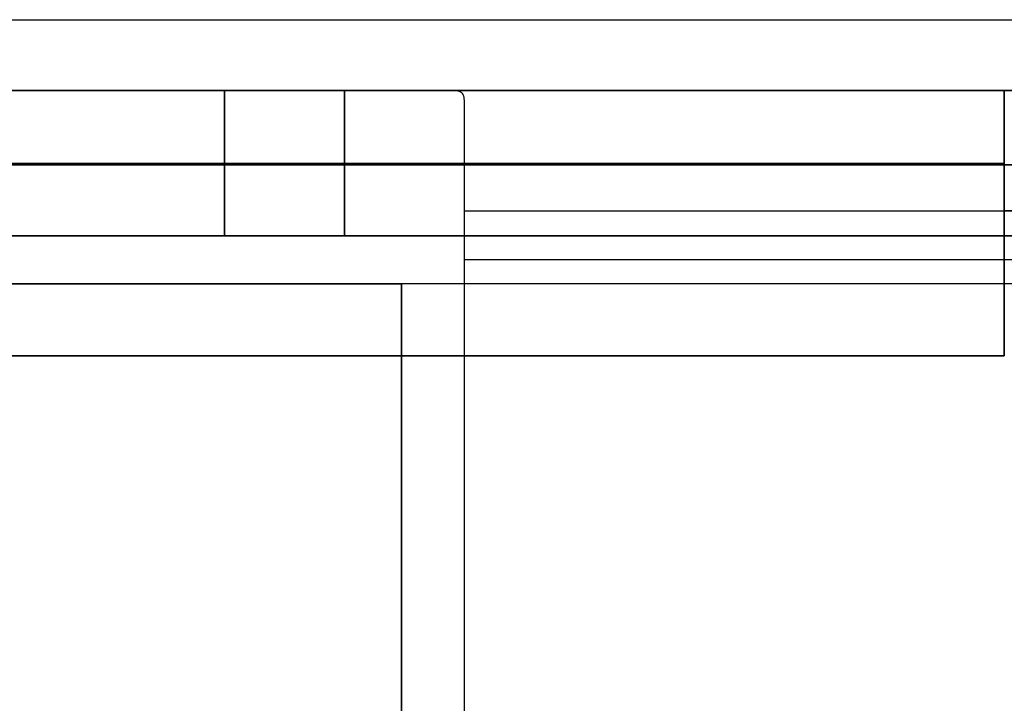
# Model space of a CAD drawing. Header units: millimetres. Extents: x -88 to 88, y -12 to 103.
# Tile 70 of 256: x -64.1 to -62.02, y 15.49 to 16.94. Entities that reach past the tile are written whole.
import ezdxf

# ---------------------------------------------------------------- set-up
doc = ezdxf.new("R2010")
doc.units = ezdxf.units.MM
doc.layers.add('Default', color=7, linetype='Continuous', true_color=0x000000)

msp = doc.modelspace()

# ---------------------------------------------------------------- linework, layer by layer
at = {"layer": 'Default', "color": 254, "true_color": 0xcad1ee}
for points in [[(-66.5882, 16.9356), (-54.9042, 16.9356)], [(-66.5882, 16.9356), (-54.9042, 16.9356)], [(-66.5882, 16.9356), (-54.9042, 16.9356)], [(-66.5882, 16.9356), (-54.9042, 16.9356)], [(-63.6672, 16.7854), (-68.7472, 16.7854)], [(-52.7452, 16.7854), (-68.7472, 16.7854)], [(-67.0962, 16.7854), (-62.0162, 16.7854)], [(-54.9042, 16.7854), (-66.5882, 16.7854)], [(-54.9042, 16.7854), (-66.5882, 16.7854)], [(-66.5882, 16.7854), (-54.9042, 16.7854)], [(-66.5882, 16.7854), (-54.9042, 16.7854)], [(-63.6672, 16.7854), (-63.6672, 16.4784)], [(-63.6672, 16.4784), (-63.6672, 16.7854)], [(-63.6672, 16.4784), (-63.6672, 16.7854)], [(-63.4132, 16.7854), (-63.4132, 16.4784)], [(-63.4132, 16.4784), (-63.4132, 16.7854)], [(-58.312, 16.7854), (-63.1804, 16.7854)], [(-58.312, 16.7854), (-63.1804, 16.7854)], [(-62.0162, 16.7854), (-59.4762, 16.7854)], [(-62.0162, 16.4784), (-62.0162, 16.7854)], [(-62.0162, 16.7854), (-62.0162, 16.2244)], [(-63.1592, 16.4784), (-63.1592, 16.7642)], [(-63.1592, 12.9754), (-63.1592, 16.7514)], [(-68.7472, 16.6319), (-63.6672, 16.6319)], [(-67.0962, 16.6319), (-62.0162, 16.6319)], [(-54.9042, 16.6286), (-66.5882, 16.6286)], [(-54.9042, 16.6286), (-66.5882, 16.6286)], [(-66.5882, 16.6286), (-54.9042, 16.6286)], [(-66.5882, 16.6286), (-54.9042, 16.6286)], [(-63.1592, 16.5314), (-58.3332, 16.5314)], [(-63.1592, 12.9754), (-63.1592, 16.5314)], [(-59.4762, 16.5314), (-62.0162, 16.5314)], [(-62.0162, 16.5314), (-62.0162, 16.2244)], [(-62.0162, 16.5314), (-59.4762, 16.5314)], [(-63.6672, 16.4784), (-68.7472, 16.4784)], [(-52.7452, 16.4784), (-68.7472, 16.4784)], [(-67.0962, 16.4784), (-62.0162, 16.4784)], [(-66.5882, 16.4784), (-54.9042, 16.4784)], [(-66.5882, 16.4784), (-54.9042, 16.4784)], [(-54.9042, 16.4784), (-66.5882, 16.4784)], [(-54.9042, 16.4784), (-66.5882, 16.4784)], [(-58.3332, 16.4784), (-63.1592, 16.4784)], [(-63.1592, 16.3768), (-63.1592, 16.4784)], [(-62.0162, 16.4784), (-59.4762, 16.4784)], [(-62.0162, 16.2244), (-62.0162, 16.4784)], [(-58.3332, 16.4276), (-63.1592, 16.4276)], [(-68.6202, 16.3768), (-63.2923, 16.3768)], [(-52.8722, 16.3768), (-68.6202, 16.3768)], [(-52.8722, 16.3768), (-68.6202, 16.3768)], [(-63.2923, 16.3768), (-63.2923, 12.6438)], [(-63.2923, 12.6438), (-63.2923, 16.3768)], [(-63.2923, 16.3768), (-63.2923, 12.6438)], [(-58.3332, 16.3768), (-63.1592, 16.3768)], [(-62.0162, 16.2244), (-67.0962, 16.2244)], [(-67.0962, 16.2244), (-62.0162, 16.2244)], [(-62.0162, 16.2244), (-67.0962, 16.2244)]]:
    msp.add_lwpolyline(points, dxfattribs=at)
at = {"layer": 'Default', "color": 254, "true_color": 0xcad1ee, "extrusion": (2.38774e-14, 1, -9.89035e-15)}
msp.add_lwpolyline([(63.4132, -2.8426), (63.4188, -2.8427), (63.4245, -2.8429), (63.4302, -2.8432), (63.436, -2.8436), (63.4418, -2.8442), (63.4476, -2.8449), (63.4535, -2.8458), (63.4594, -2.8468), (63.4653, -2.848), (63.4712, -2.8493), (63.4771, -2.8508), (63.4831, -2.8524), (63.489, -2.8542), (63.4949, -2.8561), (63.5008, -2.8582), (63.5067, -2.8604), (63.5125, -2.8628), (63.5183, -2.8654), (63.5241, -2.8681), (63.5298, -2.871), (63.5355, -2.874), (63.5411, -2.8772), (63.5467, -2.8805), (63.5522, -2.884), (63.5576, -2.8876), (63.5629, -2.8914), (63.5681, -2.8953), (63.5733, -2.8994), (63.5783, -2.9036), (63.5832, -2.9079), (63.5881, -2.9124), (63.5928, -2.917), (63.5974, -2.9217), (63.6018, -2.9265), (63.6062, -2.9315), (63.6104, -2.9365), (63.6144, -2.9416), (63.6184, -2.9469), (63.6221, -2.9522), (63.6258, -2.9576), (63.6293, -2.9631), (63.6326, -2.9686), (63.6358, -2.9743), (63.6388, -2.9799), (63.6417, -2.9857), (63.6444, -2.9914), (63.6469, -2.9973), (63.6493, -3.0031), (63.6516, -3.009), (63.6537, -3.0149), (63.6556, -3.0208), (63.6574, -3.0267), (63.659, -3.0326), (63.6605, -3.0386), (63.6618, -3.0445), (63.6629, -3.0504), (63.664, -3.0563), (63.6648, -3.0621), (63.6656, -3.068), (63.6661, -3.0738), (63.6666, -3.0795), (63.6669, -3.0853), (63.6671, -3.091), (63.6672, -3.0966)], dxfattribs=at)
at = {"layer": 'Default', "color": 254, "true_color": 0xcad1ee, "extrusion": (1, 0, 0)}
for points in [[(16.7854, -3.0966), (16.7854, -3.9856)], [(16.7854, 7.8), (16.7854, 8.054)], [(16.6319, -3.9856), (16.6319, -3.0966)], [(16.5049, 7.8), (16.5049, 8.308)], [(16.4784, -3.0966), (16.4784, -3.9856)], [(16.4784, -2.995), (16.4784, -3.0966)], [(16.4784, 7.8), (16.4784, 8.054)], [(16.3768, -3.05), (16.3768, -4.9)], [(16.3768, -2.995), (16.3768, -3.05)], [(16.3768, -3.05), (12.9754, -3.05)], [(16.2244, 8.308), (16.2244, 8.054)]]:
    msp.add_lwpolyline(points, dxfattribs=at)
at = {"layer": 'Default', "color": 254, "true_color": 0xcad1ee, "extrusion": (-4.17117e-15, 1, -9.96186e-14)}
msp.add_lwpolyline([(63.1804, -2.995), (63.184, -2.9871), (63.188, -2.9792), (63.19, -2.9752), (63.1922, -2.9713), (63.1945, -2.9675), (63.1968, -2.9636), (63.1992, -2.9598), (63.2017, -2.956), (63.2042, -2.9522), (63.2068, -2.9485), (63.2095, -2.9448), (63.2123, -2.9411), (63.2152, -2.9375), (63.2181, -2.9339), (63.2211, -2.9304), (63.2242, -2.9269), (63.2273, -2.9235), (63.2305, -2.9201), (63.2338, -2.9167), (63.2372, -2.9135), (63.2406, -2.9102), (63.2441, -2.9071), (63.2476, -2.904), (63.2512, -2.9009), (63.2549, -2.8979), (63.2586, -2.895), (63.2624, -2.8922), (63.2662, -2.8894), (63.2701, -2.8867), (63.2741, -2.8841), (63.278, -2.8815), (63.2821, -2.8791), (63.2861, -2.8766), (63.2903, -2.8743), (63.2944, -2.8721), (63.2986, -2.8699), (63.3028, -2.8678), (63.3071, -2.8658), (63.3114, -2.8639), (63.3157, -2.862), (63.3201, -2.8603), (63.3244, -2.8586), (63.3288, -2.857), (63.3332, -2.8555), (63.3377, -2.8541), (63.3421, -2.8527), (63.3466, -2.8515), (63.351, -2.8503), (63.3555, -2.8492), (63.36, -2.8482), (63.3644, -2.8473), (63.3689, -2.8465), (63.3734, -2.8457), (63.3778, -2.8451), (63.3823, -2.8445), (63.3868, -2.844), (63.3912, -2.8436), (63.3956, -2.8432), (63.4044, -2.8428), (63.4132, -2.8426)], dxfattribs=at)
at = {"layer": 'Default', "color": 254, "true_color": 0xcad1ee, "extrusion": (1, 6.75355e-14, 6.75355e-14)}
msp.add_lwpolyline([(16.7854, 8.054), (16.7852, 8.0627), (16.7848, 8.0713), (16.7841, 8.08), (16.783, 8.0886), (16.7817, 8.0972), (16.7801, 8.1057), (16.7782, 8.1141), (16.776, 8.1225), (16.7735, 8.1308), (16.7707, 8.1391), (16.7677, 8.1472), (16.7644, 8.1552), (16.7608, 8.1631), (16.7569, 8.1709), (16.7528, 8.1785), (16.7484, 8.186), (16.7438, 8.1933), (16.7389, 8.2005), (16.7338, 8.2075), (16.7284, 8.2143), (16.7228, 8.2209), (16.717, 8.2274), (16.711, 8.2336), (16.7048, 8.2396), (16.6983, 8.2454), (16.6917, 8.251), (16.6849, 8.2564), (16.6779, 8.2615), (16.6707, 8.2664), (16.6634, 8.271), (16.6559, 8.2754), (16.6482, 8.2795), (16.6405, 8.2834), (16.6326, 8.287), (16.6246, 8.2903), (16.6164, 8.2933), (16.6082, 8.2961), (16.5999, 8.2986), (16.5915, 8.3008), (16.5831, 8.3027), (16.5745, 8.3043), (16.566, 8.3056), (16.5574, 8.3067), (16.5487, 8.3074), (16.5401, 8.3079), (16.5314, 8.308)], dxfattribs=at)
at = {"layer": 'Default', "color": 254, "true_color": 0xcad1ee, "extrusion": (1, 1.36536e-13, -1.15315e-13)}
msp.add_lwpolyline([(16.7642, -3.0966), (16.7606, -3.1045), (16.7567, -3.1122), (16.7526, -3.1198), (16.7482, -3.1273), (16.7436, -3.1346), (16.7387, -3.1418), (16.7336, -3.1488), (16.7282, -3.1556), (16.7226, -3.1622), (16.7168, -3.1686), (16.7108, -3.1748), (16.7045, -3.1808), (16.6981, -3.1866), (16.6915, -3.1922), (16.6847, -3.1975), (16.6777, -3.2026), (16.6705, -3.2075), (16.6632, -3.2121), (16.6557, -3.2165), (16.6481, -3.2206), (16.6403, -3.2245), (16.6324, -3.228), (16.6244, -3.2313), (16.6163, -3.2344), (16.6081, -3.2371), (16.5998, -3.2396), (16.5914, -3.2418), (16.583, -3.2437), (16.5745, -3.2453), (16.5659, -3.2466), (16.5573, -3.2477), (16.5487, -3.2484), (16.54, -3.2489), (16.5314, -3.249)], dxfattribs=at)
at = {"layer": 'Default', "color": 254, "true_color": 0xcad1ee, "extrusion": (0, 1, 0)}
for points in [[(63.6672, -3.0966), (63.667, -3.0877), (63.6666, -3.0789), (63.6658, -3.07), (63.6647, -3.0613), (63.6633, -3.0525), (63.6616, -3.0438), (63.6596, -3.0352), (63.6573, -3.0266), (63.6547, -3.0181), (63.6519, -3.0097), (63.6487, -3.0014), (63.6452, -2.9933), (63.6415, -2.9853), (63.6374, -2.9774), (63.6331, -2.9696), (63.6286, -2.962), (63.6238, -2.9546), (63.6187, -2.9473), (63.6133, -2.9402), (63.6078, -2.9333), (63.6019, -2.9266), (63.5959, -2.9202), (63.5896, -2.9139), (63.5831, -2.9078), (63.5764, -2.902), (63.5696, -2.8964), (63.5625, -2.8911), (63.5552, -2.886), (63.5478, -2.8812), (63.5402, -2.8766), (63.5324, -2.8723), (63.5245, -2.8683), (63.5165, -2.8646), (63.5083, -2.8611), (63.5001, -2.8579), (63.4917, -2.855), (63.4832, -2.8524), (63.4746, -2.8501), (63.466, -2.8482), (63.4573, -2.8465), (63.4485, -2.8451), (63.4397, -2.844), (63.4309, -2.8432), (63.422, -2.8428), (63.4132, -2.8426)], [(63.4132, -2.8426), (63.4045, -2.8427), (63.3958, -2.8432), (63.3872, -2.8439), (63.3786, -2.845), (63.37, -2.8463), (63.3615, -2.8479), (63.353, -2.8498), (63.3446, -2.852), (63.3363, -2.8545), (63.3281, -2.8573), (63.32, -2.8603), (63.312, -2.8636), (63.3041, -2.8672), (63.2963, -2.8711), (63.2887, -2.8752), (63.2812, -2.8796), (63.2739, -2.8842), (63.2667, -2.8891), (63.2597, -2.8942), (63.2529, -2.8996), (63.2462, -2.9052), (63.2398, -2.911), (63.2336, -2.917), (63.2275, -2.9232), (63.2217, -2.9297), (63.2161, -2.9363), (63.2108, -2.9431), (63.2057, -2.9501), (63.2008, -2.9573), (63.1962, -2.9646), (63.1918, -2.9721), (63.1877, -2.9797), (63.1838, -2.9875), (63.1802, -2.9954), (63.1769, -3.0034), (63.1738, -3.0115), (63.1711, -3.0198), (63.1686, -3.0281), (63.1664, -3.0365), (63.1645, -3.0449), (63.1629, -3.0534), (63.1615, -3.062), (63.1605, -3.0706), (63.1598, -3.0793), (63.1593, -3.0879), (63.1592, -3.0966)], [(63.1592, -3.05), (63.2923, -3.05)]]:
    msp.add_lwpolyline(points, dxfattribs=at)
at = {"layer": 'Default', "color": 254, "true_color": 0xcad1ee, "extrusion": (3.37678e-14, 1, -3.37678e-14)}
msp.add_lwpolyline([(63.6672, -3.0966), (63.6671, -3.091), (63.6669, -3.0853), (63.6666, -3.0795), (63.6661, -3.0738), (63.6656, -3.068), (63.6648, -3.0621), (63.664, -3.0563), (63.6629, -3.0504), (63.6618, -3.0445), (63.6605, -3.0386), (63.659, -3.0326), (63.6574, -3.0267), (63.6556, -3.0208), (63.6537, -3.0149), (63.6516, -3.009), (63.6493, -3.0031), (63.6469, -2.9973), (63.6444, -2.9914), (63.6417, -2.9857), (63.6388, -2.9799), (63.6358, -2.9743), (63.6326, -2.9686), (63.6293, -2.9631), (63.6258, -2.9576), (63.6221, -2.9522), (63.6184, -2.9469), (63.6144, -2.9416), (63.6104, -2.9365), (63.6062, -2.9315), (63.6018, -2.9265), (63.5974, -2.9217), (63.5928, -2.917), (63.5881, -2.9124), (63.5832, -2.9079), (63.5783, -2.9036), (63.5733, -2.8994), (63.5681, -2.8953), (63.5629, -2.8914), (63.5576, -2.8876), (63.5522, -2.884), (63.5467, -2.8805), (63.5411, -2.8772), (63.5355, -2.874), (63.5298, -2.871), (63.5241, -2.8681), (63.5183, -2.8654), (63.5125, -2.8628), (63.5067, -2.8604), (63.5008, -2.8582), (63.4949, -2.8561), (63.489, -2.8542), (63.4831, -2.8524), (63.4771, -2.8508), (63.4712, -2.8493), (63.4653, -2.848), (63.4594, -2.8468), (63.4535, -2.8458), (63.4476, -2.8449), (63.4418, -2.8442), (63.436, -2.8436), (63.4302, -2.8432), (63.4245, -2.8429), (63.4188, -2.8427), (63.4132, -2.8426)], dxfattribs=at)
at = {"layer": 'Default', "color": 254, "true_color": 0xcad1ee, "extrusion": (-1.35071e-13, 1, -1.35071e-13)}
msp.add_lwpolyline([(63.4132, -2.8426), (63.4071, -2.8427), (63.401, -2.8429), (63.3948, -2.8433), (63.3887, -2.8438), (63.3825, -2.8445), (63.3764, -2.8453), (63.3702, -2.8463), (63.3641, -2.8474), (63.358, -2.8487), (63.3519, -2.8501), (63.3458, -2.8517), (63.3397, -2.8534), (63.3337, -2.8553), (63.3278, -2.8574), (63.3218, -2.8596), (63.316, -2.8619), (63.3102, -2.8644), (63.3044, -2.8671), (63.2988, -2.8698), (63.2932, -2.8727), (63.2877, -2.8758), (63.2822, -2.879), (63.2769, -2.8823), (63.2717, -2.8857), (63.2665, -2.8892), (63.2615, -2.8929), (63.2565, -2.8966), (63.2517, -2.9005), (63.247, -2.9045), (63.2424, -2.9086), (63.2379, -2.9127), (63.2336, -2.917), (63.2293, -2.9214), (63.2252, -2.9258), (63.2211, -2.9304), (63.2171, -2.9351), (63.2132, -2.94), (63.2095, -2.9449), (63.2058, -2.9499), (63.2023, -2.9551), (63.1988, -2.9603), (63.1955, -2.9657), (63.1924, -2.9711), (63.1893, -2.9766), (63.1864, -2.9822), (63.1836, -2.9879), (63.181, -2.9936), (63.1785, -2.9994), (63.1762, -3.0053), (63.174, -3.0112), (63.1719, -3.0171), (63.17, -3.0232), (63.1683, -3.0292), (63.1667, -3.0353), (63.1652, -3.0414), (63.164, -3.0475), (63.1628, -3.0537), (63.1619, -3.0598), (63.161, -3.066), (63.1604, -3.0721), (63.1598, -3.0783), (63.1595, -3.0844), (63.1593, -3.0905), (63.1592, -3.0966)], dxfattribs=at)
at = {"layer": 'Default', "color": 254, "true_color": 0xcad1ee}
msp.add_polyline3d([(-63.1592, 16.7642, -3.0966), (-63.1592, 16.7656, -3.0933), (-63.1593, 16.7669, -3.0901), (-63.1594, 16.7682, -3.0868), (-63.1595, 16.7695, -3.0836), (-63.1597, 16.7706, -3.0803), (-63.1599, 16.7718, -3.0771), (-63.1602, 16.7729, -3.0738), (-63.1605, 16.7739, -3.0706), (-63.1609, 16.7749, -3.0673), (-63.1613, 16.7758, -3.0641), (-63.1617, 16.7767, -3.0608), (-63.1622, 16.7776, -3.0576), (-63.1627, 16.7784, -3.0544), (-63.1633, 16.7791, -3.0512), (-63.1639, 16.7798, -3.048), (-63.1645, 16.7805, -3.0448), (-63.1652, 16.7811, -3.0416), (-63.1659, 16.7817, -3.0384), (-63.1667, 16.7822, -3.0352), (-63.1675, 16.7827, -3.0321), (-63.1684, 16.7831, -3.0289), (-63.1693, 16.7835, -3.0258), (-63.1702, 16.7839, -3.0226), (-63.1712, 16.7842, -3.0195), (-63.1722, 16.7845, -3.0164), (-63.1732, 16.7847, -3.0133), (-63.1755, 16.7851, -3.0071), (-63.1778, 16.7853, -3.001), (-63.1804, 16.7854, -2.995)], dxfattribs=at)

doc.saveas('drawing.dxf')
